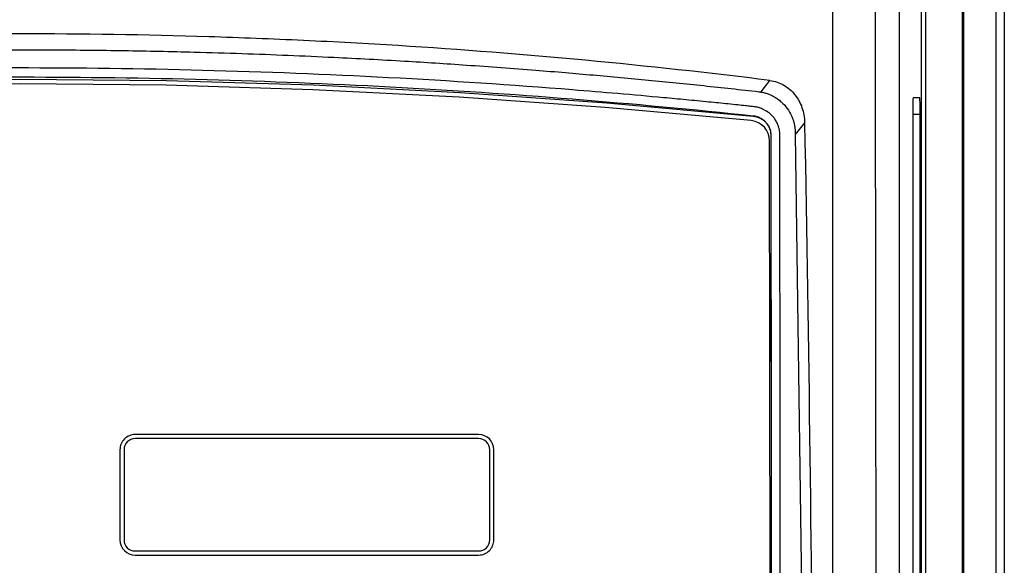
# Model space of a CAD drawing. Header units: millimetres. Extents: x 15231 to 16570, y 10019 to 11489.
# Tile 133 of 206: x 16016 to 16136, y 10793 to 10860. Entities that reach past the tile are written whole.
import ezdxf

# ---------------------------------------------------------------- set-up
doc = ezdxf.new("R2010")
doc.units = ezdxf.units.MM

msp = doc.modelspace()

# ---------------------------------------------------------------- linework, layer by layer
at = {"color": 7, "linetype": 'Continuous', "lineweight": 25}
for p, q in [((16131.09, 10924.65), (16131.09, 10564.56)), ((16135.05, 10564.61), (16135.05, 10924.61)), ((16136.05, 10924.61), (16136.05, 10564.61)), ((16125.95, 10752.71), (16125.95, 10866.51)), ((16126.45, 10866.27), (16126.45, 10752.71)), ((16130.96, 10752.5), (16130.96, 10866.72)), ((16125.75, 10850.11), (16124.93, 10850.11)), ((16124.89, 10848.11), (16124.89, 10771.11)), ((16124.89, 10848.11), (16125.78, 10848.11)), ((16125.78, 10771.11), (16125.78, 10848.11)), ((16105.44, 10847.92), (16105.44, 10847.87)), ((16110.56, 10845.63), (16112.02, 10742.01)), ((16107.54, 10743.1), (16107.44, 10844.83)), ((16107.59, 10845.53), (16107.59, 10845.49)), ((16107.59, 10845.49), (16107.69, 10743.37)), ((16071.98, 10809.09), (16030.12, 10809.09)), ((16071.98, 10808.59), (16030.12, 10808.59)), ((16071.98, 10808.59), (16030.12, 10808.59)), ((16030.12, 10808.59), (16030.12, 10808.59)), ((16071.98, 10808.59), (16071.98, 10808.59)), ((16028.27, 10807.24), (16028.27, 10796.26)), ((16028.77, 10807.24), (16028.77, 10796.26)), ((16073.33, 10796.26), (16073.33, 10807.24)), ((16073.83, 10796.26), (16073.83, 10807.24)), ((16028.27, 10796.26), (16028.27, 10796.26)), ((16028.77, 10796.26), (16028.77, 10796.26)), ((16073.33, 10796.26), (16073.33, 10796.26)), ((16073.83, 10796.26), (16073.83, 10796.26)), ((16030.12, 10794.91), (16071.98, 10794.91)), ((16030.12, 10794.41), (16071.98, 10794.41)), ((16030.12, 10794.41), (16071.98, 10794.41)), ((16030.12, 10794.41), (16030.12, 10794.41)), ((16071.98, 10794.41), (16071.98, 10794.41))]:
    msp.add_line(p, q, dxfattribs=at)
at = {"color": 7, "linetype": 'Continuous', "lineweight": 25, "flags": 128}
for points in [[(15926.66, 10847.87), (15944.49, 10849.49), (15962.35, 10850.76), (15980.24, 10851.66), (15998.14, 10852.2), (16016.05, 10852.38), (16033.95, 10852.2), (16051.85, 10851.66), (16069.74, 10850.76), (16087.6, 10849.49), (16105.44, 10847.87)], [(16105.2, 10847.32), (16087.41, 10848.93), (16069.59, 10850.19), (16051.76, 10851.09), (16033.91, 10851.63), (16016.05, 10851.81), (15998.19, 10851.63), (15980.34, 10851.09), (15962.5, 10850.19), (15944.68, 10848.93), (15926.9, 10847.32)], [(16106.39, 10850.8), (16106.4, 10850.81), (16107.49, 10852.21)], [(16111.71, 10847.1), (16111.68, 10847.06), (16110.56, 10845.63)]]:
    msp.add_lwpolyline(points, dxfattribs=at)
at = {"color": 7, "linetype": 'Continuous', "lineweight": 25}
for centre, radius, start, end in [((16104.95, 10844.83), 2.5, 0.0562, 84.2353), ((16030.12, 10807.24), 1.85, 89.9956, 179.9956), ((16030.12, 10807.24), 1.35, 89.9956, 179.9956), ((16030.12, 10807.24), 1.35, 89.9956, 179.9956), ((16071.98, 10807.24), 1.85, 0.0044, 90.0044), ((16071.98, 10807.24), 1.35, 0.0044, 90.0044), ((16071.98, 10807.24), 1.35, 0.0044, 90.0044), ((16030.12, 10796.26), 1.85, 180.0044, 270.0044), ((16030.12, 10796.26), 1.85, 180.0044, 270.0044), ((16030.12, 10796.26), 1.35, 180.0044, 270.0044), ((16071.98, 10796.26), 1.85, 269.9956, 359.9956), ((16071.98, 10796.26), 1.35, 269.9956, 359.9956), ((16071.98, 10796.26), 1.85, 269.9956, 359.9956)]:
    msp.add_arc(centre, radius, start, end, dxfattribs=at)
for points, knots in [([(16120.49, 10752.5), (16120.46, 10771.51), (16120.43, 10790.54), (16120.39, 10819.12), (16120.38, 10828.65), (16120.36, 10847.71), (16120.35, 10857.24), (16120.33, 10866.77)], [0, 0, 0, 0, 0.5, 0.5, 0.75, 0.75, 1, 1, 1, 1]), ([(16115.17, 10733.68), (16115.16, 10755.62), (16115.16, 10777.55), (16115.15, 10821.39), (16115.14, 10843.3), (16115.13, 10865.19)], [0, 0, 0, 0, 0.5, 0.5, 1, 1, 1, 1]), ([(16123.23, 10864.68), (16123.23, 10863.53), (16123.23, 10861.24), (16123.23, 10857.79), (16123.23, 10854.34), (16123.23, 10850.9), (16123.23, 10847.45), (16123.23, 10844.01), (16123.23, 10840.56), (16123.23, 10837.12), (16123.23, 10833.67), (16123.23, 10830.22), (16123.23, 10826.78), (16123.23, 10823.33), (16123.24, 10819.89), (16123.24, 10816.44), (16123.24, 10813), (16123.24, 10808.4), (16123.24, 10802.66), (16123.25, 10795.77), (16123.25, 10788.88), (16123.26, 10782), (16123.27, 10775.11), (16123.28, 10768.23), (16123.28, 10761.36), (16123.29, 10756.77), (16123.29, 10754.48)], [0, 0, 0, 0, 0.031245, 0.062488, 0.093731, 0.124973, 0.156215, 0.187457, 0.218699, 0.249942, 0.281185, 0.312429, 0.343675, 0.374922, 0.406171, 0.437422, 0.468675, 0.499931, 0.562456, 0.624973, 0.687482, 0.749987, 0.812489, 0.874991, 0.937494, 1, 1, 1, 1]), ([(16107.49, 10852.21), (16092.6, 10854.07), (16077.5, 10855.49), (16058.34, 10856.69), (16054.49, 10856.9), (16046.8, 10857.26), (16042.95, 10857.41), (16031.39, 10857.77), (16023.67, 10857.89), (16012.08, 10857.89), (16008.21, 10857.85), (16002.41, 10857.76), (16000.47, 10857.72), (15996.61, 10857.63), (15994.68, 10857.58), (15985.05, 10857.28), (15977.39, 10856.92), (15954.54, 10855.48), (15939.48, 10854.07), (15924.6, 10852.21)], [0, 0, 0, 0, 0.25, 0.25, 0.3125, 0.3125, 0.375, 0.375, 0.5, 0.5, 0.5625, 0.5625, 0.59375, 0.59375, 0.625, 0.625, 0.75, 0.75, 1, 1, 1, 1]), ([(15925.96, 10850.84), (15926.56, 10850.91), (15927.74, 10851.04), (15929.52, 10851.24), (15931.3, 10851.43), (15933.08, 10851.62), (15934.86, 10851.8), (15936.64, 10851.99), (15938.42, 10852.16), (15941.9, 10852.5), (15948.76, 10853.13), (15959.81, 10854), (15976.52, 10855.05), (15993.11, 10855.69), (16008.73, 10855.95), (16019.24, 10855.97), (16028.77, 10855.87), (16036.42, 10855.7), (16044.95, 10855.45), (16053.5, 10855.09), (16062.61, 10854.61), (16070.81, 10854.08), (16077.35, 10853.6), (16082.49, 10853.18), (16085.94, 10852.88), (16089.32, 10852.58), (16092.69, 10852.26), (16096.05, 10851.93), (16099.42, 10851.58), (16102.78, 10851.22), (16105.01, 10850.97), (16106.13, 10850.84)], [0, 0, 0, 0, 0.0100629, 0.0201219, 0.0301772, 0.040229, 0.0502776, 0.0603233, 0.0703663, 0.0804069, 0.1189045, 0.1857486, 0.2653577, 0.39677, 0.4599044, 0.5228007, 0.5698576, 0.6168455, 0.6489875, 0.7107218, 0.7582536, 0.8001685, 0.847195, 0.8673916, 0.8862738, 0.9051737, 0.9240932, 0.9430338, 0.9619973, 0.9809855, 1, 1, 1, 1]), ([(16105.55, 10849.01), (16105.42, 10849.03), (16105.06, 10849.07), (16104.41, 10849.14), (16103.49, 10849.23), (16102.01, 10849.39), (16099.9, 10849.6), (16097.28, 10849.85), (16093.59, 10850.2), (16088.97, 10850.61), (16077.86, 10851.53), (16061.02, 10852.65), (16038.4, 10853.54), (16015.76, 10853.83), (15993.21, 10853.53), (15970.8, 10852.63), (15952.25, 10851.4), (15939.38, 10850.29), (15933.15, 10849.69), (15929.99, 10849.37), (15928.3, 10849.2), (15927.2, 10849.09), (15926.69, 10849.03), (15926.54, 10849.02)], [0, 0, 0, 0, 0.002298, 0.006064, 0.011298, 0.017999, 0.031483, 0.047293, 0.062917, 0.094383, 0.125706, 0.251168, 0.376909, 0.501983, 0.6258, 0.750286, 0.874678, 0.93719, 0.968556, 0.981125, 0.991212, 0.997504, 1, 1, 1, 1]), ([(15926.66, 10847.92), (15941.31, 10849.47), (15956.14, 10850.65), (15974.9, 10851.65), (15978.66, 10851.82), (15986.21, 10852.12), (15990, 10852.24), (16001.35, 10852.54), (16008.89, 10852.64), (16031.43, 10852.63), (16046.37, 10852.22), (16076.05, 10850.65), (16090.79, 10849.47), (16105.44, 10847.92)], [0, 0, 0, 0, 0.25, 0.25, 0.3125, 0.3125, 0.375, 0.375, 0.5, 0.5, 0.75, 0.75, 1, 1, 1, 1]), ([(16107.49, 10852.21), (16107.79, 10852.17), (16108.08, 10852.1), (16108.64, 10851.92), (16108.91, 10851.79), (16109.43, 10851.49), (16109.67, 10851.32), (16110.12, 10850.93), (16110.33, 10850.71), (16110.71, 10850.24), (16110.88, 10849.99), (16111.17, 10849.46), (16111.29, 10849.18), (16111.49, 10848.6), (16111.57, 10848.31), (16111.68, 10847.71), (16111.71, 10847.4), (16111.71, 10847.1)], [0, 0, 0, 0, 0.125, 0.125, 0.25, 0.25, 0.375, 0.375, 0.5, 0.5, 0.625, 0.625, 0.75, 0.75, 0.875, 0.875, 1, 1, 1, 1]), ([(16106.13, 10850.84), (16106.18, 10850.83), (16106.26, 10850.82), (16106.35, 10850.81), (16106.39, 10850.8)], [0, 0, 0, 0, 0.52223, 1, 1, 1, 1]), ([(16106.39, 10850.8), (16106.44, 10850.79), (16106.59, 10850.77), (16106.87, 10850.7), (16107.22, 10850.59), (16107.57, 10850.45), (16107.96, 10850.26), (16108.4, 10849.99), (16109, 10849.52), (16109.61, 10848.84), (16110.05, 10848.1), (16110.28, 10847.51), (16110.41, 10847.1), (16110.49, 10846.69), (16110.55, 10846.26), (16110.56, 10845.97), (16110.56, 10845.82)], [0, 0, 0, 0, 0.021745, 0.065539, 0.131371, 0.180905, 0.229238, 0.31598, 0.399817, 0.555042, 0.699591, 0.758975, 0.818615, 0.878606, 0.939037, 1, 1, 1, 1]), ([(16124.93, 10850.11), (16124.93, 10850.11), (16124.92, 10850.06), (16124.91, 10849.87), (16124.91, 10849.72), (16124.9, 10849.33), (16124.9, 10849.09), (16124.9, 10848.6), (16124.89, 10848.34), (16124.89, 10848.11)], [0, 0, 0, 0, 0.25, 0.25, 0.5, 0.5, 0.75, 0.75, 1, 1, 1, 1]), ([(16125.78, 10848.11), (16125.78, 10848.34), (16125.78, 10848.6), (16125.78, 10849.09), (16125.78, 10849.33), (16125.77, 10849.72), (16125.77, 10849.87), (16125.76, 10850.06), (16125.75, 10850.11), (16125.75, 10850.11)], [0, 0, 0, 0, 0.25, 0.25, 0.5, 0.5, 0.75, 0.75, 1, 1, 1, 1]), ([(16108.69, 10845.53), (16108.69, 10845.59), (16108.69, 10845.72), (16108.67, 10845.91), (16108.65, 10846.09), (16108.62, 10846.27), (16108.57, 10846.45), (16108.52, 10846.63), (16108.4, 10846.95), (16108.18, 10847.39), (16107.77, 10847.92), (16107.24, 10848.39), (16106.66, 10848.72), (16106.09, 10848.93), (16105.73, 10848.99), (16105.55, 10849.01)], [0, 0, 0, 0, 0.036731, 0.072976, 0.108837, 0.144419, 0.179831, 0.215182, 0.250583, 0.374666, 0.499137, 0.641299, 0.784462, 0.889379, 1, 1, 1, 1]), ([(16105.44, 10847.92), (16105.73, 10847.89), (16106.01, 10847.81), (16106.4, 10847.61), (16106.52, 10847.54), (16106.75, 10847.36), (16106.86, 10847.26), (16107.06, 10847.04), (16107.15, 10846.93), (16107.31, 10846.68), (16107.38, 10846.54), (16107.48, 10846.27), (16107.52, 10846.13), (16107.58, 10845.83), (16107.59, 10845.68), (16107.59, 10845.53)], [0, 0, 0, 0, 0.25, 0.25, 0.375, 0.375, 0.5, 0.5, 0.625, 0.625, 0.75, 0.75, 0.875, 0.875, 1, 1, 1, 1]), ([(16105.44, 10847.87), (16105.59, 10847.85), (16105.73, 10847.83), (16106.01, 10847.74), (16106.15, 10847.69), (16106.41, 10847.56), (16106.53, 10847.48), (16106.77, 10847.3), (16106.88, 10847.2), (16107.07, 10846.99), (16107.16, 10846.87), (16107.31, 10846.62), (16107.38, 10846.49), (16107.49, 10846.21), (16107.53, 10846.07), (16107.58, 10845.79), (16107.59, 10845.64), (16107.59, 10845.49)], [0, 0, 0, 0, 0.125, 0.125, 0.25, 0.25, 0.375, 0.375, 0.5, 0.5, 0.625, 0.625, 0.75, 0.75, 0.875, 0.875, 1, 1, 1, 1]), ([(16107.59, 10845.53), (16107.61, 10828.51), (16107.63, 10811.48), (16107.66, 10777.39), (16107.67, 10760.34), (16107.69, 10743.3)], [0, 0, 0, 0, 0.5, 0.5, 1, 1, 1, 1]), ([(16108.79, 10741.17), (16108.78, 10758.58), (16108.76, 10775.98), (16108.73, 10802.07), (16108.73, 10810.76), (16108.71, 10823.8), (16108.71, 10828.15), (16108.7, 10834.67), (16108.7, 10836.84), (16108.7, 10840.1), (16108.7, 10841.18), (16108.7, 10842.81), (16108.7, 10843.36), (16108.7, 10844.44), (16108.7, 10844.99), (16108.69, 10845.53)], [0, 0, 0, 0, 0.5, 0.5, 0.75, 0.75, 0.875, 0.875, 0.9375, 0.9375, 0.96875, 0.96875, 0.984375, 0.984375, 1, 1, 1, 1])]:
    msp.add_open_spline(points, degree=3, knots=knots, dxfattribs=at)
for points in [[(16111.71, 10847.1), (16112.21, 10819.98), (16112.56, 10792.85), (16112.76, 10765.71)], [(16110.56, 10845.82), (16110.56, 10845.76), (16110.56, 10845.7), (16110.56, 10845.63)]]:
    msp.add_open_spline(points, degree=3, dxfattribs=at)

doc.saveas('drawing.dxf')
